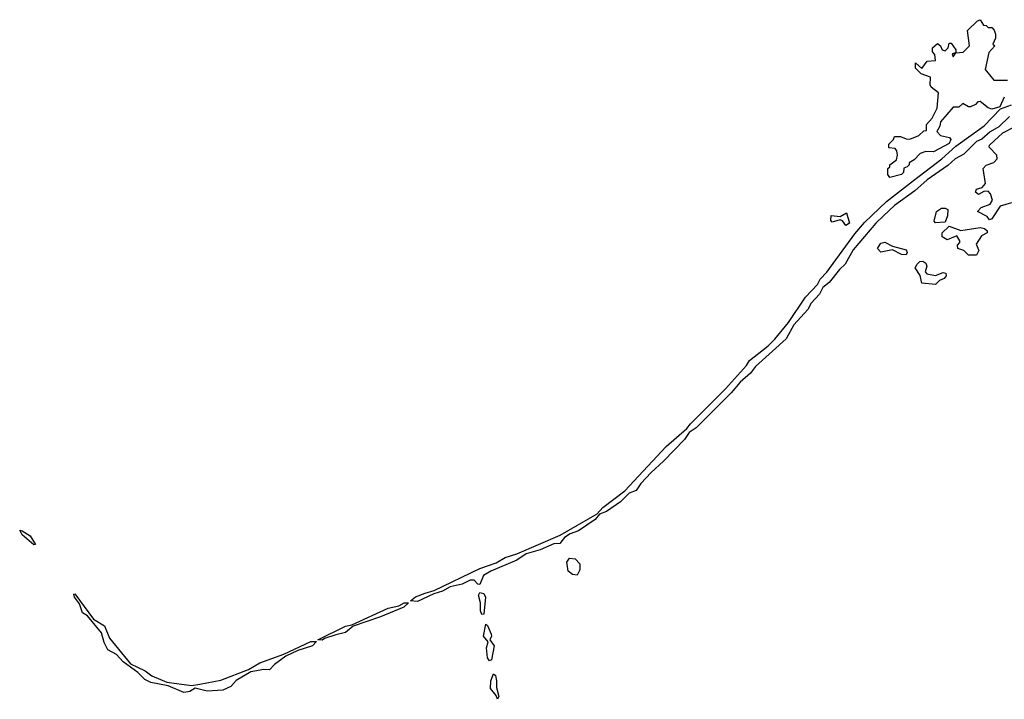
# Model space of a CAD drawing. Extents: x 2528690 to 2677062, y 911844 to 1023253.
# Tile 2 of 145: x 2533252 to 2538308, y 921200 to 924690. Entities that reach past the tile are written whole.
import ezdxf

# ---------------------------------------------------------------- set-up
doc = ezdxf.new("R2010")
doc.units = 0

msp = doc.modelspace()

# ---------------------------------------------------------------- linework, layer by layer
at = {"layer": '0CON10XD'}
for points in [[(2538308.3, 924291.7), (2538285, 924242.5), (2538245, 924231.2), (2538225, 924237.5), (2538185, 924270), (2538171.7, 924268.3), (2538160, 924255), (2538135, 924242.5), (2538125, 924242.5), (2538095, 924260), (2538075, 924240), (2538045, 924240), (2537980, 924165), (2537977, 924143), (2537962.5, 924115), (2537980, 924095), (2538027.5, 924085), (2538033.8, 924075), (2538026, 924055), (2537945, 924012), (2537905, 924013.3), (2537876.4, 924003.6), (2537845, 923970), (2537820, 923955), (2537820, 923945), (2537810, 923935), (2537791.7, 923928.3), (2537790, 923905), (2537780, 923895), (2537720, 923880), (2537710, 923895), (2537710, 923925), (2537720, 923935), (2537720, 923945), (2537755, 923970), (2537760, 923995), (2537757, 924017), (2537748.3, 924028.3), (2537715, 924032.5), (2537715, 924050), (2537740, 924075), (2537745, 924090), (2537775, 924090), (2537805, 924077.5), (2537823, 924077), (2537870, 924095), (2537895, 924120), (2537908.3, 924121.7), (2537908.3, 924151.7), (2537937.5, 924185), (2537963.3, 924235), (2537970, 924315), (2537933, 924343), (2537927.5, 924355), (2537930, 924395), (2537881.7, 924411.7), (2537851.7, 924441.7), (2537851.7, 924468.3), (2537885, 924440), (2537913, 924477), (2537955, 924480), (2537951.7, 924511.7), (2537940, 924525), (2537940, 924545), (2537965, 924567.5), (2537980, 924555), (2537990, 924535), (2538005, 924530), (2538020, 924545), (2538025, 924570), (2538035, 924570), (2538060, 924535), (2538060, 924520), (2538040, 924515), (2538045, 924500), (2538060, 924520), (2538097, 924523), (2538130, 924555), (2538120, 924635), (2538170, 924685), (2538185, 924690), (2538201.7, 924661.7), (2538215, 924660), (2538225, 924650), (2538245, 924650), (2538257, 924637), (2538262.5, 924615), (2538262.5, 924595), (2538250, 924565), (2538260, 924555), (2538228.3, 924521.7), (2538210, 924435), (2538255, 924380), (2538325, 924380)], [(2538335, 924192.2), (2538280, 924140), (2538235, 924114.2), (2538192.9, 924077.1), (2538164.8, 924065.2), (2538100.4, 923999.6), (2538055.5, 923975), (2538018.4, 923941.6), (2537913, 923867), (2537849, 923811), (2537744.7, 923735.3), (2537687.5, 923682.5), (2537647.8, 923645), (2537532, 923508), (2537491.8, 923435), (2537462.4, 923407.6), (2537409.4, 923340.6), (2537376.9, 923315), (2537358.8, 923281.2), (2537316.6, 923235), (2537298.8, 923201.2), (2537227.3, 923122.7), (2537188.2, 923051.8), (2537030.7, 922909.3), (2537005.4, 922874.6), (2536952, 922828), (2536906, 922774), (2536725.8, 922594.2), (2536689.6, 922570.4), (2536665.5, 922534.5), (2536557.5, 922422.5), (2536494.8, 922365.2), (2536441.6, 922308.4), (2536417, 922273), (2536382.2, 922257.8), (2536336.6, 922213.4), (2536266.1, 922163.9), (2536228.8, 922151.2), (2536206.7, 922123.3), (2536122.3, 922065), (2536079.6, 922050.4), (2536049.9, 922030.1), (2536025, 921999.7), (2535995, 921997.8), (2535925, 921967.1), (2535852.5, 921947.5), (2535805.7, 921914.3), (2535671.2, 921858.8), (2535634.4, 921835.6), (2535615, 921790.4), (2535605, 921791.2), (2535585, 921811.9), (2535565, 921811.7), (2535525, 921790.9), (2535462.8, 921777.2), (2535423.5, 921755), (2535378.8, 921741.2), (2535295, 921702.6), (2535259.2, 921705), (2535284.6, 921725.4), (2535333.6, 921745), (2535381.1, 921758.9), (2535615, 921870.9), (2535698.8, 921901.2), (2535745, 921927.6), (2535805, 921947.5), (2536026.7, 922043.3), (2536217.1, 922152.9), (2536247.1, 922185), (2536359.3, 922270.7), (2536572.2, 922497.8), (2536678.8, 922591.2), (2536697.6, 922615), (2536875.7, 922794.3), (2536984.6, 922915), (2537000, 922940), (2537095.2, 923014.8), (2537130.1, 923049.9), (2537199.7, 923135), (2537287.8, 923265), (2537349, 923331), (2537362.8, 923357.2), (2537396.8, 923393.2), (2537540.5, 923589.5), (2537591, 923649), (2537702.9, 923757.1), (2537842.7, 923865), (2537988.2, 923975), (2538058.8, 924041.2), (2538205.7, 924144.3), (2538288, 924232), (2538345, 924252.4)], [(2538345, 923750), (2538287, 923733), (2538245, 923667.5), (2538233, 923663), (2538220, 923680), (2538170, 923705), (2538190, 923725), (2538235, 923742.5), (2538247.5, 923762.5), (2538237.5, 923795), (2538225, 923810), (2538203, 923807), (2538175, 923792.5), (2538160, 923805), (2538165, 923820), (2538195, 923827.5), (2538211.7, 923848.3), (2538200, 923925), (2538215, 923942.5), (2538255, 923957.5), (2538272.5, 923975), (2538270, 923995), (2538230, 924035), (2538232.5, 924045), (2538300.9, 924109.1), (2538360.6, 924139.4)], [(2537955, 923647.5), (2537947.5, 923655), (2537960, 923705), (2537985, 923722.5), (2538005, 923722.5), (2538017.5, 923715), (2538016.4, 923683.6), (2538005, 923650), (2537955, 923647.5)], [(2537495, 923632.5), (2537476.7, 923656.7), (2537465, 923662.5), (2537425, 923650), (2537418.3, 923658.3), (2537420, 923685), (2537465, 923680), (2537498.3, 923698.3), (2537512.5, 923645), (2537495, 923632.5)], [(2538165, 923480), (2538125, 923480), (2538100, 923505), (2538070, 923515), (2538068.3, 923531.7), (2538080, 923545), (2538080, 923555), (2538065, 923580), (2538015, 923560), (2537990, 923575), (2537990, 923595), (2538025, 923630), (2538085, 923607.5), (2538185, 923622.5), (2538207, 923617), (2538220, 923605), (2538220, 923595), (2538190.7, 923579.3), (2538163, 923537), (2538177.5, 923505), (2538165, 923480)], [(2537805, 923482.5), (2537780, 923485), (2537735, 923507.5), (2537675, 923496.7), (2537656.7, 923515), (2537675, 923542.5), (2537695, 923547.5), (2537735, 923527.5), (2537805, 923507.5), (2537810, 923495), (2537805, 923482.5)], [(2537955, 923330), (2537885, 923337.5), (2537877, 923377), (2537850, 923415), (2537860, 923435), (2537875, 923447.5), (2537889.3, 923449.3), (2537905, 923440), (2537910, 923425), (2537902.5, 923395), (2537910, 923385), (2537955, 923376.7), (2537995, 923392.5), (2538008.3, 923388.3), (2538010, 923375), (2537999.3, 923360.7), (2537975, 923350), (2537955, 923330)], [(2533325, 921993.3), (2533265, 922043.8), (2533251.9, 922068.1), (2533265, 922066), (2533305, 922038.9), (2533332.5, 921995), (2533325, 921993.3)], [(2536115, 921838), (2536091.3, 921841.3), (2536067.9, 921857.9), (2536061.6, 921905), (2536075, 921924.5), (2536105, 921920.8), (2536128, 921895), (2536128.9, 921865), (2536115, 921838)], [(2534095, 921234.5), (2534015, 921269.2), (2533925, 921286.7), (2533895, 921301.1), (2533858.1, 921338.1), (2533783.2, 921393.2), (2533749.7, 921429.7), (2533704.6, 921454.6), (2533685, 921491.2), (2533671.6, 921541.6), (2533599.5, 921629.5), (2533575, 921644.3), (2533559.7, 921689.7), (2533533.5, 921725), (2533530.6, 921739.4), (2533535, 921742), (2533631.7, 921611.7), (2533687.4, 921577.4), (2533713.3, 921513.3), (2533821.7, 921381.7), (2533896, 921346), (2533930.4, 921320.4), (2534007.7, 921287.7), (2534135, 921270.4), (2534177.6, 921277.6), (2534285, 921298.8), (2534426.9, 921353.1), (2534485, 921387.2), (2534608.7, 921431.3), (2534746.5, 921496.5), (2534776.4, 921496.4), (2534755, 921475.4), (2534679.8, 921450.2), (2534619.2, 921420.8), (2534560.5, 921379.5), (2534535, 921351.2), (2534505, 921352.5), (2534438.7, 921341.3), (2534363, 921297), (2534336, 921265), (2534295, 921247.5), (2534215, 921242.3), (2534153.2, 921256.8), (2534125, 921240.6), (2534095, 921234.5)], [(2535625, 921635.8), (2535617.5, 921655), (2535618.2, 921695), (2535608.8, 921735), (2535615, 921748.5), (2535635, 921743.3), (2535644.6, 921725), (2535635, 921637.5), (2535625, 921635.8)], [(2534805, 921503.1), (2534782.5, 921505), (2534924.5, 921575.5), (2534957.7, 921582.3), (2535145, 921668.6), (2535199.2, 921680.8), (2535226.7, 921695), (2535248.8, 921695), (2535225, 921673.5), (2535105, 921624.2), (2534963.6, 921576.4), (2534925, 921542.5), (2534875, 921531.5), (2534817.5, 921512.5), (2534805, 921503.1)], [(2535665, 921398.1), (2535653.7, 921413.7), (2535648.5, 921465), (2535657.5, 921495), (2535633.1, 921525), (2535645, 921585.7), (2535655, 921578.8), (2535672.5, 921535), (2535674.5, 921525), (2535666.2, 921505), (2535689.1, 921475), (2535675, 921402.9), (2535665, 921398.1)], [(2535705, 921200), (2535699.1, 921219.1), (2535669.1, 921255), (2535672.2, 921295), (2535685, 921330), (2535695, 921322), (2535701.1, 921295), (2535699.9, 921259.9), (2535712.9, 921215), (2535705, 921200)]]:
    msp.add_lwpolyline(points, dxfattribs=at)

doc.saveas('drawing.dxf')
